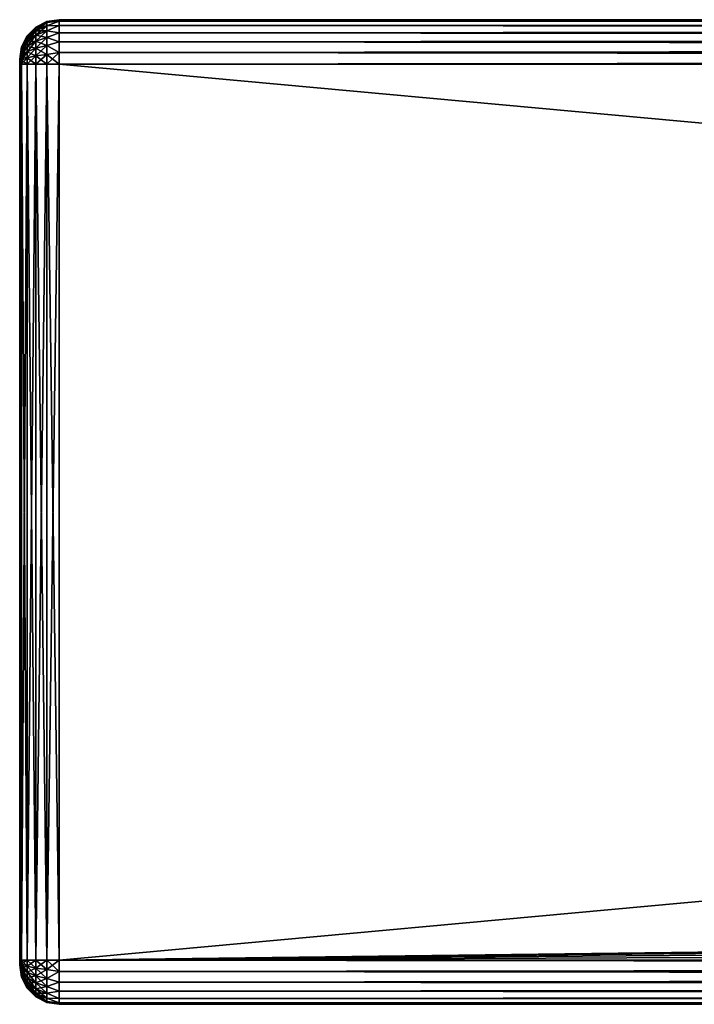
# Model space of a CAD drawing. Extents: x -62 to 446, y -84 to 1766.
# Tile 156 of 221: x -54 to -20, y 1471 to 1521. Entities that reach past the tile are written whole.
import ezdxf

# ---------------------------------------------------------------- set-up
doc = ezdxf.new("R2010")
doc.units = 0
doc.header["$LTSCALE"] = 65.185185
for name, color, linetype in [('1', 7, 'CONTINUOUS'), ('11', 7, 'CONTINUOUS'), ('12', 7, 'CONTINUOUS'), ('13', 7, 'CONTINUOUS'), ('14', 7, 'CONTINUOUS'), ('15', 7, 'CONTINUOUS'), ('16', 7, 'CONTINUOUS'), ('17', 7, 'CONTINUOUS'), ('18', 7, 'CONTINUOUS'), ('27', 7, 'CONTINUOUS'), ('28', 7, 'CONTINUOUS'), ('29', 7, 'CONTINUOUS'), ('30', 7, 'CONTINUOUS'), ('31', 7, 'CONTINUOUS'), ('32', 7, 'CONTINUOUS'), ('33', 7, 'CONTINUOUS'), ('34', 7, 'CONTINUOUS')]:
    doc.layers.add(name, color=color, linetype=linetype)

msp = doc.modelspace()

# ---------------------------------------------------------------- linework, layer by layer
at = {"layer": '1', "color": 7, "linetype": 'CONTINUOUS'}
for points in [[(-54, 1519, 26.75), (-54, 1519, 21.25), (-54, 1518.991, 21.185), (-54, 1519, 26.75)], [(-54, 1519, 26.75), (-54, 1518.991, 21.185), (-54, 1518.991, 26.815), (-54, 1519, 26.75)], [(-54, 1518.991, 21.185), (-54, 1518.967, 21.125), (-54, 1518.991, 26.815), (-54, 1518.991, 21.185)], [(-54, 1518.967, 21.125), (-54, 1518.967, 26.875), (-54, 1518.991, 26.815), (-54, 1518.967, 21.125)], [(-54, 1518.967, 21.125), (-54, 1518.927, 21.073), (-54, 1518.967, 26.875), (-54, 1518.967, 21.125)], [(-54, 1518.927, 21.073), (-54, 1518.927, 26.927), (-54, 1518.967, 26.875), (-54, 1518.927, 21.073)], [(-54, 1518.927, 21.073), (-54, 1518.875, 21.033), (-54, 1518.927, 26.927), (-54, 1518.927, 21.073)], [(-54, 1518.875, 21.033), (-54, 1518.875, 26.967), (-54, 1518.927, 26.927), (-54, 1518.875, 21.033)], [(-54, 1518.875, 21.033), (-54, 1518.815, 21.009), (-54, 1518.875, 26.967), (-54, 1518.875, 21.033)], [(-54, 1518.815, 21.009), (-54, 1518.815, 26.991), (-54, 1518.875, 26.967), (-54, 1518.815, 21.009)], [(-54, 1518.815, 21.009), (-54, 1518.75, 21), (-54, 1518.815, 26.991), (-54, 1518.815, 21.009)], [(-54, 1518.75, 21), (-54, 1518.75, 27), (-54, 1518.815, 26.991), (-54, 1518.75, 21)], [(-54, 1518.75, 21), (-54, 1473.25, 21), (-54, 1518.75, 27), (-54, 1518.75, 21)], [(-54, 1473.25, 21), (-54, 1473.25, 27), (-54, 1518.75, 27), (-54, 1473.25, 21)], [(-54, 1473.25, 21), (-54, 1473.185, 21.009), (-54, 1473.25, 27), (-54, 1473.25, 21)], [(-54, 1473.185, 21.009), (-54, 1473.185, 26.991), (-54, 1473.25, 27), (-54, 1473.185, 21.009)], [(-54, 1473.185, 21.009), (-54, 1473.125, 21.033), (-54, 1473.185, 26.991), (-54, 1473.185, 21.009)], [(-54, 1473.125, 21.033), (-54, 1473.125, 26.967), (-54, 1473.185, 26.991), (-54, 1473.125, 21.033)], [(-54, 1473.125, 21.033), (-54, 1473.073, 21.073), (-54, 1473.125, 26.967), (-54, 1473.125, 21.033)], [(-54, 1473.073, 21.073), (-54, 1473.073, 26.927), (-54, 1473.125, 26.967), (-54, 1473.073, 21.073)], [(-54, 1473.073, 21.073), (-54, 1473.033, 21.125), (-54, 1473.073, 26.927), (-54, 1473.073, 21.073)], [(-54, 1473.033, 21.125), (-54, 1473.033, 26.875), (-54, 1473.073, 26.927), (-54, 1473.033, 21.125)], [(-54, 1473.033, 21.125), (-54, 1473.009, 21.185), (-54, 1473.033, 26.875), (-54, 1473.033, 21.125)], [(-54, 1473.009, 21.185), (-54, 1473.009, 26.815), (-54, 1473.033, 26.875), (-54, 1473.009, 21.185)], [(-54, 1473.009, 21.185), (-54, 1473, 21.25), (-54, 1473.009, 26.815), (-54, 1473.009, 21.185)], [(-54, 1473, 21.25), (-54, 1473, 26.75), (-54, 1473.009, 26.815), (-54, 1473, 21.25)]]:
    msp.add_3dface(points, dxfattribs=at)
at = {"layer": '11', "color": 7, "linetype": 'CONTINUOUS'}
for points in [[(-52, 1521, 26.75), (-52, 1520.923, 27.332), (444, 1521, 26.75), (-52, 1521, 26.75)], [(444, 1521, 26.75), (-52, 1520.923, 27.332), (444, 1520.923, 27.332), (444, 1521, 26.75)], [(-52, 1520.923, 27.332), (-52, 1520.699, 27.875), (444, 1520.923, 27.332), (-52, 1520.923, 27.332)], [(444, 1520.923, 27.332), (-52, 1520.699, 27.875), (444, 1520.699, 27.875), (444, 1520.923, 27.332)], [(-52, 1520.699, 27.875), (-52, 1520.341, 28.341), (444, 1520.699, 27.875), (-52, 1520.699, 27.875)], [(444, 1520.699, 27.875), (-52, 1520.341, 28.341), (444, 1520.341, 28.341), (444, 1520.699, 27.875)], [(-52, 1520.341, 28.341), (-52, 1519.875, 28.699), (444, 1520.341, 28.341), (-52, 1520.341, 28.341)], [(444, 1520.341, 28.341), (-52, 1519.875, 28.699), (444, 1519.875, 28.699), (444, 1520.341, 28.341)], [(-52, 1519.875, 28.699), (-52, 1519.332, 28.923), (444, 1519.875, 28.699), (-52, 1519.875, 28.699)], [(444, 1519.875, 28.699), (-52, 1519.332, 28.923), (444, 1519.332, 28.923), (444, 1519.875, 28.699)], [(-52, 1519.332, 28.923), (-52, 1518.75, 29), (444, 1519.332, 28.923), (-52, 1519.332, 28.923)], [(444, 1519.332, 28.923), (-52, 1518.75, 29), (444, 1518.75, 29), (444, 1519.332, 28.923)]]:
    msp.add_3dface(points, dxfattribs=at)
at = {"layer": '12', "color": 7, "linetype": 'CONTINUOUS'}
for points in [[(444, 1518.75, 29), (-52, 1518.75, 29), (444, 1473.25, 29), (444, 1518.75, 29)], [(-52, 1518.75, 29), (-52, 1473.25, 29), (444, 1473.25, 29), (-52, 1518.75, 29)]]:
    msp.add_3dface(points, dxfattribs=at)
at = {"layer": '13', "color": 7, "linetype": 'CONTINUOUS'}
for points in [[(444, 1473.25, 29), (-52, 1473.25, 29), (-52, 1472.668, 28.923), (444, 1473.25, 29)], [(444, 1473.25, 29), (-52, 1472.668, 28.923), (444, 1472.668, 28.923), (444, 1473.25, 29)], [(-52, 1472.668, 28.923), (-52, 1472.125, 28.699), (444, 1472.668, 28.923), (-52, 1472.668, 28.923)], [(444, 1472.668, 28.923), (-52, 1472.125, 28.699), (444, 1472.125, 28.699), (444, 1472.668, 28.923)], [(-52, 1472.125, 28.699), (-52, 1471.659, 28.341), (444, 1472.125, 28.699), (-52, 1472.125, 28.699)], [(444, 1472.125, 28.699), (-52, 1471.659, 28.341), (444, 1471.659, 28.341), (444, 1472.125, 28.699)], [(-52, 1471.659, 28.341), (-52, 1471.301, 27.875), (444, 1471.659, 28.341), (-52, 1471.659, 28.341)], [(444, 1471.659, 28.341), (-52, 1471.301, 27.875), (444, 1471.301, 27.875), (444, 1471.659, 28.341)], [(-52, 1471.301, 27.875), (-52, 1471.077, 27.332), (444, 1471.301, 27.875), (-52, 1471.301, 27.875)], [(444, 1471.301, 27.875), (-52, 1471.077, 27.332), (444, 1471.077, 27.332), (444, 1471.301, 27.875)], [(-52, 1471.077, 27.332), (-52, 1471, 26.75), (444, 1471.077, 27.332), (-52, 1471.077, 27.332)], [(444, 1471.077, 27.332), (-52, 1471, 26.75), (444, 1471, 26.75), (444, 1471.077, 27.332)]]:
    msp.add_3dface(points, dxfattribs=at)
at = {"layer": '14', "color": 7, "linetype": 'CONTINUOUS'}
for points in [[(444, 1471, 26.75), (-52, 1471, 26.75), (444, 1471, 21.25), (444, 1471, 26.75)], [(-52, 1471, 26.75), (-52, 1471, 21.25), (444, 1471, 21.25), (-52, 1471, 26.75)]]:
    msp.add_3dface(points, dxfattribs=at)
at = {"layer": '15', "color": 7, "linetype": 'CONTINUOUS'}
for points in [[(-52, 1473.25, 19), (346.334, 1473.25, 19), (444, 1472.668, 19.077), (-52, 1473.25, 19)], [(-52, 1472.668, 19.077), (-52, 1473.25, 19), (444, 1472.668, 19.077), (-52, 1472.668, 19.077)], [(-52, 1472.125, 19.301), (-52, 1472.668, 19.077), (444, 1472.125, 19.301), (-52, 1472.125, 19.301)], [(444, 1472.125, 19.301), (-52, 1472.668, 19.077), (444, 1472.668, 19.077), (444, 1472.125, 19.301)], [(-52, 1471.659, 19.659), (-52, 1472.125, 19.301), (444, 1471.659, 19.659), (-52, 1471.659, 19.659)], [(444, 1471.659, 19.659), (-52, 1472.125, 19.301), (444, 1472.125, 19.301), (444, 1471.659, 19.659)], [(-52, 1471.301, 20.125), (-52, 1471.659, 19.659), (444, 1471.301, 20.125), (-52, 1471.301, 20.125)], [(444, 1471.301, 20.125), (-52, 1471.659, 19.659), (444, 1471.659, 19.659), (444, 1471.301, 20.125)], [(-52, 1471.077, 20.668), (-52, 1471.301, 20.125), (444, 1471.077, 20.668), (-52, 1471.077, 20.668)], [(444, 1471.077, 20.668), (-52, 1471.301, 20.125), (444, 1471.301, 20.125), (444, 1471.077, 20.668)], [(444, 1471, 21.25), (-52, 1471, 21.25), (-52, 1471.077, 20.668), (444, 1471, 21.25)], [(444, 1471, 21.25), (-52, 1471.077, 20.668), (444, 1471.077, 20.668), (444, 1471, 21.25)]]:
    msp.add_3dface(points, dxfattribs=at)
at = {"layer": '16', "color": 7, "linetype": 'CONTINUOUS'}
for points in [[(352.148, 1478.304, 19), (-52, 1473.25, 19), (444, 1518.75, 19), (352.148, 1478.304, 19)], [(444, 1518.75, 19), (-52, 1473.25, 19), (-52, 1518.75, 19), (444, 1518.75, 19)], [(350.376, 1477.454, 19), (-52, 1473.25, 19), (352.148, 1478.304, 19), (350.376, 1477.454, 19)], [(348.784, 1476.302, 19), (-52, 1473.25, 19), (350.376, 1477.454, 19), (348.784, 1476.302, 19)], [(347.422, 1474.886, 19), (-52, 1473.25, 19), (348.784, 1476.302, 19), (347.422, 1474.886, 19)], [(346.334, 1473.25, 19), (-52, 1473.25, 19), (347.422, 1474.886, 19), (346.334, 1473.25, 19)]]:
    msp.add_3dface(points, dxfattribs=at)
at = {"layer": '17', "color": 7, "linetype": 'CONTINUOUS'}
for points in [[(-52, 1520.923, 20.668), (-52, 1521, 21.25), (444, 1520.923, 20.668), (-52, 1520.923, 20.668)], [(444, 1520.923, 20.668), (-52, 1521, 21.25), (444, 1521, 21.25), (444, 1520.923, 20.668)], [(-52, 1520.699, 20.125), (-52, 1520.923, 20.668), (444, 1520.699, 20.125), (-52, 1520.699, 20.125)], [(444, 1520.699, 20.125), (-52, 1520.923, 20.668), (444, 1520.923, 20.668), (444, 1520.699, 20.125)], [(-52, 1520.341, 19.659), (-52, 1520.699, 20.125), (444, 1520.341, 19.659), (-52, 1520.341, 19.659)], [(444, 1520.341, 19.659), (-52, 1520.699, 20.125), (444, 1520.699, 20.125), (444, 1520.341, 19.659)], [(-52, 1519.875, 19.301), (-52, 1520.341, 19.659), (444, 1519.875, 19.301), (-52, 1519.875, 19.301)], [(444, 1519.875, 19.301), (-52, 1520.341, 19.659), (444, 1520.341, 19.659), (444, 1519.875, 19.301)], [(-52, 1519.332, 19.077), (-52, 1519.875, 19.301), (444, 1519.332, 19.077), (-52, 1519.332, 19.077)], [(444, 1519.332, 19.077), (-52, 1519.875, 19.301), (444, 1519.875, 19.301), (444, 1519.332, 19.077)], [(444, 1518.75, 19), (-52, 1518.75, 19), (-52, 1519.332, 19.077), (444, 1518.75, 19)], [(444, 1518.75, 19), (-52, 1519.332, 19.077), (444, 1519.332, 19.077), (444, 1518.75, 19)]]:
    msp.add_3dface(points, dxfattribs=at)
at = {"layer": '18', "color": 7, "linetype": 'CONTINUOUS'}
for points in [[(-52, 1521, 26.75), (444, 1521, 26.75), (-52, 1521, 21.25), (-52, 1521, 26.75)], [(-52, 1521, 21.25), (444, 1521, 26.75), (444, 1521, 21.25), (-52, 1521, 21.25)]]:
    msp.add_3dface(points, dxfattribs=at)
at = {"layer": '27', "color": 7, "linetype": 'CONTINUOUS'}
for points in [[(-52, 1520.923, 27.332), (-52, 1521, 26.75), (-52.616, 1520.849, 27.229), (-52, 1520.923, 27.332)], [(-52, 1521, 26.75), (-52.616, 1520.903, 26.75), (-52.616, 1520.849, 27.229), (-52, 1521, 26.75)], [(-53.175, 1520.619, 26.75), (-53.618, 1520.176, 26.75), (-53.618, 1520.14, 27.067), (-53.175, 1520.619, 26.75)], [(-53.175, 1520.619, 26.75), (-53.618, 1520.14, 27.067), (-53.175, 1520.572, 27.166), (-53.175, 1520.619, 26.75)], [(-53.618, 1520.14, 27.067), (-53.618, 1520.035, 27.369), (-53.175, 1520.572, 27.166), (-53.618, 1520.14, 27.067)], [(-53.175, 1520.572, 27.166), (-53.618, 1520.035, 27.369), (-53.175, 1520.434, 27.561), (-53.175, 1520.572, 27.166)], [(-52.616, 1520.903, 26.75), (-53.175, 1520.619, 26.75), (-53.175, 1520.572, 27.166), (-52.616, 1520.903, 26.75)], [(-52.616, 1520.903, 26.75), (-53.175, 1520.572, 27.166), (-52.616, 1520.849, 27.229), (-52.616, 1520.903, 26.75)], [(-53.175, 1520.572, 27.166), (-53.175, 1520.434, 27.561), (-52.616, 1520.849, 27.229), (-53.175, 1520.572, 27.166)], [(-52.616, 1520.849, 27.229), (-53.175, 1520.434, 27.561), (-52.616, 1520.69, 27.684), (-52.616, 1520.849, 27.229)], [(-53.175, 1520.434, 27.561), (-53.175, 1520.211, 27.915), (-52.616, 1520.69, 27.684), (-53.175, 1520.434, 27.561)], [(-52.616, 1520.69, 27.684), (-53.175, 1520.211, 27.915), (-52.616, 1520.433, 28.092), (-52.616, 1520.69, 27.684)], [(-52, 1520.699, 27.875), (-52, 1520.923, 27.332), (-52.616, 1520.69, 27.684), (-52, 1520.699, 27.875)], [(-52, 1520.923, 27.332), (-52.616, 1520.849, 27.229), (-52.616, 1520.69, 27.684), (-52, 1520.923, 27.332)], [(-52, 1520.341, 28.341), (-52, 1520.699, 27.875), (-52.616, 1520.433, 28.092), (-52, 1520.341, 28.341)], [(-52, 1520.699, 27.875), (-52.616, 1520.69, 27.684), (-52.616, 1520.433, 28.092), (-52, 1520.699, 27.875)], [(-53.618, 1520.176, 26.75), (-53.902, 1519.618, 26.75), (-53.902, 1519.596, 26.943), (-53.618, 1520.176, 26.75)], [(-53.618, 1520.176, 26.75), (-53.902, 1519.596, 26.943), (-53.618, 1520.14, 27.067), (-53.618, 1520.176, 26.75)], [(-53.902, 1519.596, 26.943), (-53.902, 1519.532, 27.127), (-53.618, 1520.14, 27.067), (-53.902, 1519.596, 26.943)], [(-53.618, 1520.14, 27.067), (-53.902, 1519.532, 27.127), (-53.618, 1520.035, 27.369), (-53.618, 1520.14, 27.067)], [(-53.902, 1519.532, 27.127), (-53.902, 1519.429, 27.291), (-53.618, 1520.035, 27.369), (-53.902, 1519.532, 27.127)], [(-53.618, 1520.035, 27.369), (-53.902, 1519.429, 27.291), (-53.618, 1519.865, 27.639), (-53.618, 1520.035, 27.369)], [(-53.618, 1520.035, 27.369), (-53.618, 1519.865, 27.639), (-53.175, 1520.434, 27.561), (-53.618, 1520.035, 27.369)], [(-53.175, 1520.434, 27.561), (-53.618, 1519.865, 27.639), (-53.175, 1520.211, 27.915), (-53.175, 1520.434, 27.561)], [(-53.618, 1519.865, 27.639), (-53.618, 1519.639, 27.865), (-53.175, 1520.211, 27.915), (-53.618, 1519.865, 27.639)], [(-53.175, 1520.211, 27.915), (-53.618, 1519.639, 27.865), (-53.175, 1519.915, 28.211), (-53.175, 1520.211, 27.915)], [(-53.175, 1520.211, 27.915), (-53.175, 1519.915, 28.211), (-52.616, 1520.433, 28.092), (-53.175, 1520.211, 27.915)], [(-52.616, 1520.433, 28.092), (-53.175, 1519.915, 28.211), (-52.616, 1520.092, 28.433), (-52.616, 1520.433, 28.092)], [(-53.175, 1519.915, 28.211), (-53.175, 1519.561, 28.434), (-52.616, 1520.092, 28.433), (-53.175, 1519.915, 28.211)], [(-52.616, 1520.092, 28.433), (-53.175, 1519.561, 28.434), (-52.616, 1519.684, 28.69), (-52.616, 1520.092, 28.433)], [(-52, 1520.341, 28.341), (-52.616, 1520.433, 28.092), (-52.616, 1520.092, 28.433), (-52, 1520.341, 28.341)], [(-52, 1519.875, 28.699), (-52, 1520.341, 28.341), (-52.616, 1520.092, 28.433), (-52, 1519.875, 28.699)], [(-52, 1519.875, 28.699), (-52.616, 1520.092, 28.433), (-52.616, 1519.684, 28.69), (-52, 1519.875, 28.699)], [(-53.902, 1519.618, 26.75), (-54, 1519, 26.75), (-54, 1518.991, 26.815), (-53.902, 1519.618, 26.75)], [(-53.902, 1519.618, 26.75), (-54, 1518.991, 26.815), (-53.902, 1519.596, 26.943), (-53.902, 1519.618, 26.75)], [(-53.902, 1519.596, 26.943), (-54, 1518.991, 26.815), (-53.902, 1519.532, 27.127), (-53.902, 1519.596, 26.943)], [(-54, 1518.991, 26.815), (-54, 1518.967, 26.875), (-53.902, 1519.532, 27.127), (-54, 1518.991, 26.815)], [(-53.902, 1519.532, 27.127), (-54, 1518.967, 26.875), (-53.902, 1519.429, 27.291), (-53.902, 1519.532, 27.127)], [(-53.902, 1519.429, 27.291), (-53.902, 1519.291, 27.429), (-53.618, 1519.865, 27.639), (-53.902, 1519.429, 27.291)], [(-53.618, 1519.865, 27.639), (-53.902, 1519.291, 27.429), (-53.618, 1519.639, 27.865), (-53.618, 1519.865, 27.639)], [(-53.902, 1519.291, 27.429), (-53.902, 1519.127, 27.532), (-53.618, 1519.639, 27.865), (-53.902, 1519.291, 27.429)], [(-53.618, 1519.639, 27.865), (-53.902, 1519.127, 27.532), (-53.618, 1519.369, 28.035), (-53.618, 1519.639, 27.865)], [(-53.618, 1519.639, 27.865), (-53.618, 1519.369, 28.035), (-53.175, 1519.915, 28.211), (-53.618, 1519.639, 27.865)], [(-53.175, 1519.915, 28.211), (-53.618, 1519.369, 28.035), (-53.175, 1519.561, 28.434), (-53.175, 1519.915, 28.211)], [(-53.618, 1519.369, 28.035), (-53.618, 1519.067, 28.14), (-53.175, 1519.561, 28.434), (-53.618, 1519.369, 28.035)], [(-53.175, 1519.561, 28.434), (-53.618, 1519.067, 28.14), (-53.175, 1519.166, 28.572), (-53.175, 1519.561, 28.434)], [(-53.175, 1519.561, 28.434), (-53.175, 1519.166, 28.572), (-52.616, 1519.684, 28.69), (-53.175, 1519.561, 28.434)], [(-52.616, 1519.684, 28.69), (-53.175, 1519.166, 28.572), (-52.616, 1519.229, 28.849), (-52.616, 1519.684, 28.69)], [(-52, 1519.332, 28.923), (-52, 1519.875, 28.699), (-52.616, 1519.684, 28.69), (-52, 1519.332, 28.923)], [(-52, 1519.332, 28.923), (-52.616, 1519.684, 28.69), (-52.616, 1519.229, 28.849), (-52, 1519.332, 28.923)], [(-54, 1518.967, 26.875), (-54, 1518.927, 26.927), (-53.902, 1519.429, 27.291), (-54, 1518.967, 26.875)], [(-53.902, 1519.429, 27.291), (-54, 1518.927, 26.927), (-53.902, 1519.291, 27.429), (-53.902, 1519.429, 27.291)], [(-54, 1518.927, 26.927), (-54, 1518.875, 26.967), (-53.902, 1519.291, 27.429), (-54, 1518.927, 26.927)], [(-53.902, 1519.291, 27.429), (-54, 1518.875, 26.967), (-53.902, 1519.127, 27.532), (-53.902, 1519.291, 27.429)], [(-54, 1518.875, 26.967), (-54, 1518.815, 26.991), (-53.902, 1519.127, 27.532), (-54, 1518.875, 26.967)], [(-53.902, 1519.127, 27.532), (-54, 1518.815, 26.991), (-53.902, 1518.943, 27.596), (-53.902, 1519.127, 27.532)], [(-53.902, 1519.127, 27.532), (-53.902, 1518.943, 27.596), (-53.618, 1519.369, 28.035), (-53.902, 1519.127, 27.532)], [(-53.618, 1519.369, 28.035), (-53.902, 1518.943, 27.596), (-53.618, 1519.067, 28.14), (-53.618, 1519.369, 28.035)], [(-53.902, 1518.75, 27.618), (-53.618, 1518.75, 28.176), (-53.618, 1519.067, 28.14), (-53.902, 1518.75, 27.618)], [(-53.902, 1518.943, 27.596), (-53.902, 1518.75, 27.618), (-53.618, 1519.067, 28.14), (-53.902, 1518.943, 27.596)], [(-53.618, 1518.75, 28.176), (-53.175, 1518.75, 28.619), (-53.175, 1519.166, 28.572), (-53.618, 1518.75, 28.176)], [(-53.618, 1519.067, 28.14), (-53.618, 1518.75, 28.176), (-53.175, 1519.166, 28.572), (-53.618, 1519.067, 28.14)], [(-53.175, 1518.75, 28.619), (-52.616, 1518.75, 28.903), (-52.616, 1519.229, 28.849), (-53.175, 1518.75, 28.619)], [(-53.175, 1519.166, 28.572), (-53.175, 1518.75, 28.619), (-52.616, 1519.229, 28.849), (-53.175, 1519.166, 28.572)], [(-52, 1518.75, 29), (-52, 1519.332, 28.923), (-52.616, 1518.75, 28.903), (-52, 1518.75, 29)], [(-52.616, 1518.75, 28.903), (-52, 1519.332, 28.923), (-52.616, 1519.229, 28.849), (-52.616, 1518.75, 28.903)], [(-54, 1518.75, 27), (-53.902, 1518.75, 27.618), (-53.902, 1518.943, 27.596), (-54, 1518.75, 27)], [(-54, 1518.815, 26.991), (-54, 1518.75, 27), (-53.902, 1518.943, 27.596), (-54, 1518.815, 26.991)]]:
    msp.add_3dface(points, dxfattribs=at)
at = {"layer": '28', "color": 7, "linetype": 'CONTINUOUS'}
for points in [[(-54, 1473.25, 27), (-53.902, 1473.25, 27.618), (-54, 1518.75, 27), (-54, 1473.25, 27)], [(-54, 1518.75, 27), (-53.902, 1473.25, 27.618), (-53.902, 1518.75, 27.618), (-54, 1518.75, 27)], [(-53.902, 1473.25, 27.618), (-53.618, 1473.25, 28.176), (-53.902, 1518.75, 27.618), (-53.902, 1473.25, 27.618)], [(-53.902, 1518.75, 27.618), (-53.618, 1473.25, 28.176), (-53.618, 1518.75, 28.176), (-53.902, 1518.75, 27.618)], [(-53.618, 1473.25, 28.176), (-53.175, 1473.25, 28.619), (-53.618, 1518.75, 28.176), (-53.618, 1473.25, 28.176)], [(-53.618, 1518.75, 28.176), (-53.175, 1473.25, 28.619), (-53.175, 1518.75, 28.619), (-53.618, 1518.75, 28.176)], [(-53.175, 1473.25, 28.619), (-52.616, 1473.25, 28.903), (-53.175, 1518.75, 28.619), (-53.175, 1473.25, 28.619)], [(-53.175, 1518.75, 28.619), (-52.616, 1473.25, 28.903), (-52.616, 1518.75, 28.903), (-53.175, 1518.75, 28.619)], [(-52, 1473.25, 29), (-52, 1518.75, 29), (-52.616, 1518.75, 28.903), (-52, 1473.25, 29)], [(-52.616, 1473.25, 28.903), (-52, 1473.25, 29), (-52.616, 1518.75, 28.903), (-52.616, 1473.25, 28.903)]]:
    msp.add_3dface(points, dxfattribs=at)
at = {"layer": '29', "color": 7, "linetype": 'CONTINUOUS'}
for points in [[(-54, 1473.25, 27), (-54, 1473.185, 26.991), (-53.902, 1473.25, 27.618), (-54, 1473.25, 27)], [(-53.902, 1473.25, 27.618), (-54, 1473.185, 26.991), (-53.902, 1473.057, 27.596), (-53.902, 1473.25, 27.618)], [(-54, 1473.185, 26.991), (-54, 1473.125, 26.967), (-53.902, 1472.873, 27.532), (-54, 1473.185, 26.991)], [(-53.902, 1473.057, 27.596), (-54, 1473.185, 26.991), (-53.902, 1472.873, 27.532), (-53.902, 1473.057, 27.596)], [(-54, 1473.125, 26.967), (-54, 1473.073, 26.927), (-53.902, 1472.709, 27.429), (-54, 1473.125, 26.967)], [(-53.902, 1472.873, 27.532), (-54, 1473.125, 26.967), (-53.902, 1472.709, 27.429), (-53.902, 1472.873, 27.532)], [(-54, 1473.073, 26.927), (-54, 1473.033, 26.875), (-53.902, 1472.571, 27.291), (-54, 1473.073, 26.927)], [(-53.902, 1472.709, 27.429), (-54, 1473.073, 26.927), (-53.902, 1472.571, 27.291), (-53.902, 1472.709, 27.429)], [(-54, 1473.033, 26.875), (-54, 1473.009, 26.815), (-53.902, 1472.468, 27.127), (-54, 1473.033, 26.875)], [(-53.902, 1472.571, 27.291), (-54, 1473.033, 26.875), (-53.902, 1472.468, 27.127), (-53.902, 1472.571, 27.291)], [(-54, 1473.009, 26.815), (-54, 1473, 26.75), (-53.902, 1472.404, 26.943), (-54, 1473.009, 26.815)], [(-53.902, 1472.468, 27.127), (-54, 1473.009, 26.815), (-53.902, 1472.404, 26.943), (-53.902, 1472.468, 27.127)], [(-54, 1473, 26.75), (-53.902, 1472.382, 26.75), (-53.902, 1472.404, 26.943), (-54, 1473, 26.75)], [(-53.902, 1473.25, 27.618), (-53.902, 1473.057, 27.596), (-53.618, 1473.25, 28.176), (-53.902, 1473.25, 27.618)], [(-53.618, 1473.25, 28.176), (-53.902, 1473.057, 27.596), (-53.618, 1472.933, 28.14), (-53.618, 1473.25, 28.176)], [(-53.902, 1473.057, 27.596), (-53.902, 1472.873, 27.532), (-53.618, 1472.933, 28.14), (-53.902, 1473.057, 27.596)], [(-53.618, 1473.25, 28.176), (-53.618, 1472.933, 28.14), (-53.175, 1473.25, 28.619), (-53.618, 1473.25, 28.176)], [(-53.175, 1473.25, 28.619), (-53.618, 1472.933, 28.14), (-53.175, 1472.834, 28.572), (-53.175, 1473.25, 28.619)], [(-53.175, 1473.25, 28.619), (-53.175, 1472.834, 28.572), (-52.616, 1473.25, 28.903), (-53.175, 1473.25, 28.619)], [(-52.616, 1473.25, 28.903), (-53.175, 1472.834, 28.572), (-52.616, 1472.771, 28.849), (-52.616, 1473.25, 28.903)], [(-52, 1472.668, 28.923), (-52, 1473.25, 29), (-52.616, 1472.771, 28.849), (-52, 1472.668, 28.923)], [(-52, 1473.25, 29), (-52.616, 1473.25, 28.903), (-52.616, 1472.771, 28.849), (-52, 1473.25, 29)], [(-53.618, 1472.933, 28.14), (-53.902, 1472.873, 27.532), (-53.618, 1472.631, 28.035), (-53.618, 1472.933, 28.14)], [(-53.902, 1472.873, 27.532), (-53.902, 1472.709, 27.429), (-53.618, 1472.631, 28.035), (-53.902, 1472.873, 27.532)], [(-53.902, 1472.709, 27.429), (-53.902, 1472.571, 27.291), (-53.618, 1472.361, 27.865), (-53.902, 1472.709, 27.429)], [(-53.618, 1472.631, 28.035), (-53.902, 1472.709, 27.429), (-53.618, 1472.361, 27.865), (-53.618, 1472.631, 28.035)], [(-53.902, 1472.571, 27.291), (-53.902, 1472.468, 27.127), (-53.618, 1472.135, 27.639), (-53.902, 1472.571, 27.291)], [(-53.618, 1472.361, 27.865), (-53.902, 1472.571, 27.291), (-53.618, 1472.135, 27.639), (-53.618, 1472.361, 27.865)], [(-53.618, 1472.933, 28.14), (-53.618, 1472.631, 28.035), (-53.175, 1472.834, 28.572), (-53.618, 1472.933, 28.14)], [(-53.175, 1472.834, 28.572), (-53.618, 1472.631, 28.035), (-53.175, 1472.439, 28.434), (-53.175, 1472.834, 28.572)], [(-53.618, 1472.631, 28.035), (-53.618, 1472.361, 27.865), (-53.175, 1472.439, 28.434), (-53.618, 1472.631, 28.035)], [(-53.175, 1472.834, 28.572), (-53.175, 1472.439, 28.434), (-52.616, 1472.771, 28.849), (-53.175, 1472.834, 28.572)], [(-52.616, 1472.771, 28.849), (-53.175, 1472.439, 28.434), (-52.616, 1472.316, 28.69), (-52.616, 1472.771, 28.849)], [(-52, 1472.668, 28.923), (-52.616, 1472.771, 28.849), (-52.616, 1472.316, 28.69), (-52, 1472.668, 28.923)], [(-52, 1472.125, 28.699), (-52, 1472.668, 28.923), (-52.616, 1472.316, 28.69), (-52, 1472.125, 28.699)], [(-53.902, 1472.468, 27.127), (-53.902, 1472.404, 26.943), (-53.618, 1471.965, 27.369), (-53.902, 1472.468, 27.127)], [(-53.618, 1472.135, 27.639), (-53.902, 1472.468, 27.127), (-53.618, 1471.965, 27.369), (-53.618, 1472.135, 27.639)], [(-53.902, 1472.404, 26.943), (-53.902, 1472.382, 26.75), (-53.618, 1471.86, 27.067), (-53.902, 1472.404, 26.943)], [(-53.618, 1471.965, 27.369), (-53.902, 1472.404, 26.943), (-53.618, 1471.86, 27.067), (-53.618, 1471.965, 27.369)], [(-53.902, 1472.382, 26.75), (-53.618, 1471.824, 26.75), (-53.618, 1471.86, 27.067), (-53.902, 1472.382, 26.75)], [(-53.175, 1472.439, 28.434), (-53.618, 1472.361, 27.865), (-53.175, 1472.085, 28.211), (-53.175, 1472.439, 28.434)], [(-53.618, 1472.361, 27.865), (-53.618, 1472.135, 27.639), (-53.175, 1472.085, 28.211), (-53.618, 1472.361, 27.865)], [(-53.618, 1472.135, 27.639), (-53.618, 1471.965, 27.369), (-53.175, 1471.789, 27.915), (-53.618, 1472.135, 27.639)], [(-53.175, 1472.085, 28.211), (-53.618, 1472.135, 27.639), (-53.175, 1471.789, 27.915), (-53.175, 1472.085, 28.211)], [(-53.175, 1472.439, 28.434), (-53.175, 1472.085, 28.211), (-52.616, 1472.316, 28.69), (-53.175, 1472.439, 28.434)], [(-52.616, 1472.316, 28.69), (-53.175, 1472.085, 28.211), (-52.616, 1471.908, 28.433), (-52.616, 1472.316, 28.69)], [(-53.175, 1472.085, 28.211), (-53.175, 1471.789, 27.915), (-52.616, 1471.908, 28.433), (-53.175, 1472.085, 28.211)], [(-52, 1472.125, 28.699), (-52.616, 1472.316, 28.69), (-52.616, 1471.908, 28.433), (-52, 1472.125, 28.699)], [(-52, 1471.659, 28.341), (-52, 1472.125, 28.699), (-52.616, 1471.908, 28.433), (-52, 1471.659, 28.341)], [(-53.618, 1471.965, 27.369), (-53.618, 1471.86, 27.067), (-53.175, 1471.566, 27.561), (-53.618, 1471.965, 27.369)], [(-53.175, 1471.789, 27.915), (-53.618, 1471.965, 27.369), (-53.175, 1471.566, 27.561), (-53.175, 1471.789, 27.915)], [(-53.618, 1471.86, 27.067), (-53.618, 1471.824, 26.75), (-53.175, 1471.428, 27.166), (-53.618, 1471.86, 27.067)], [(-53.175, 1471.566, 27.561), (-53.618, 1471.86, 27.067), (-53.175, 1471.428, 27.166), (-53.175, 1471.566, 27.561)], [(-53.618, 1471.824, 26.75), (-53.175, 1471.381, 26.75), (-53.175, 1471.428, 27.166), (-53.618, 1471.824, 26.75)], [(-52.616, 1471.908, 28.433), (-53.175, 1471.789, 27.915), (-52.616, 1471.567, 28.092), (-52.616, 1471.908, 28.433)], [(-53.175, 1471.789, 27.915), (-53.175, 1471.566, 27.561), (-52.616, 1471.567, 28.092), (-53.175, 1471.789, 27.915)], [(-52.616, 1471.567, 28.092), (-53.175, 1471.566, 27.561), (-52.616, 1471.31, 27.684), (-52.616, 1471.567, 28.092)], [(-53.175, 1471.566, 27.561), (-53.175, 1471.428, 27.166), (-52.616, 1471.31, 27.684), (-53.175, 1471.566, 27.561)], [(-52, 1471.659, 28.341), (-52.616, 1471.908, 28.433), (-52.616, 1471.567, 28.092), (-52, 1471.659, 28.341)], [(-52, 1471.301, 27.875), (-52, 1471.659, 28.341), (-52.616, 1471.567, 28.092), (-52, 1471.301, 27.875)], [(-52, 1471.301, 27.875), (-52.616, 1471.567, 28.092), (-52.616, 1471.31, 27.684), (-52, 1471.301, 27.875)], [(-53.175, 1471.428, 27.166), (-53.175, 1471.381, 26.75), (-52.616, 1471.151, 27.229), (-53.175, 1471.428, 27.166)], [(-52.616, 1471.31, 27.684), (-53.175, 1471.428, 27.166), (-52.616, 1471.151, 27.229), (-52.616, 1471.31, 27.684)], [(-53.175, 1471.381, 26.75), (-52.616, 1471.097, 26.75), (-52.616, 1471.151, 27.229), (-53.175, 1471.381, 26.75)], [(-52, 1471.077, 27.332), (-52, 1471.301, 27.875), (-52.616, 1471.31, 27.684), (-52, 1471.077, 27.332)], [(-52, 1471.077, 27.332), (-52.616, 1471.31, 27.684), (-52.616, 1471.151, 27.229), (-52, 1471.077, 27.332)], [(-52.616, 1471.097, 26.75), (-52, 1471.077, 27.332), (-52.616, 1471.151, 27.229), (-52.616, 1471.097, 26.75)], [(-52, 1471, 26.75), (-52, 1471.077, 27.332), (-52.616, 1471.097, 26.75), (-52, 1471, 26.75)]]:
    msp.add_3dface(points, dxfattribs=at)
at = {"layer": '30', "color": 7, "linetype": 'CONTINUOUS'}
for points in [[(-54, 1473, 21.25), (-53.902, 1472.382, 21.25), (-54, 1473, 26.75), (-54, 1473, 21.25)], [(-54, 1473, 26.75), (-53.902, 1472.382, 21.25), (-53.902, 1472.382, 26.75), (-54, 1473, 26.75)], [(-53.902, 1472.382, 21.25), (-53.618, 1471.824, 21.25), (-53.902, 1472.382, 26.75), (-53.902, 1472.382, 21.25)], [(-53.902, 1472.382, 26.75), (-53.618, 1471.824, 21.25), (-53.618, 1471.824, 26.75), (-53.902, 1472.382, 26.75)], [(-53.618, 1471.824, 21.25), (-53.175, 1471.381, 21.25), (-53.618, 1471.824, 26.75), (-53.618, 1471.824, 21.25)], [(-53.618, 1471.824, 26.75), (-53.175, 1471.381, 21.25), (-53.175, 1471.381, 26.75), (-53.618, 1471.824, 26.75)], [(-53.175, 1471.381, 21.25), (-52.616, 1471.097, 21.25), (-53.175, 1471.381, 26.75), (-53.175, 1471.381, 21.25)], [(-53.175, 1471.381, 26.75), (-52.616, 1471.097, 21.25), (-52.616, 1471.097, 26.75), (-53.175, 1471.381, 26.75)], [(-52, 1471, 21.25), (-52, 1471, 26.75), (-52.616, 1471.097, 26.75), (-52, 1471, 21.25)], [(-52.616, 1471.097, 21.25), (-52, 1471, 21.25), (-52.616, 1471.097, 26.75), (-52.616, 1471.097, 21.25)]]:
    msp.add_3dface(points, dxfattribs=at)
at = {"layer": '31', "color": 7, "linetype": 'CONTINUOUS'}
for points in [[(-54, 1473.25, 21), (-53.902, 1473.25, 20.382), (-53.902, 1473.057, 20.404), (-54, 1473.25, 21)], [(-54, 1473.185, 21.009), (-54, 1473.25, 21), (-53.902, 1473.057, 20.404), (-54, 1473.185, 21.009)], [(-54, 1473.125, 21.033), (-54, 1473.185, 21.009), (-53.902, 1472.873, 20.468), (-54, 1473.125, 21.033)], [(-53.902, 1472.873, 20.468), (-54, 1473.185, 21.009), (-53.902, 1473.057, 20.404), (-53.902, 1472.873, 20.468)], [(-54, 1473.073, 21.073), (-54, 1473.125, 21.033), (-53.902, 1472.709, 20.571), (-54, 1473.073, 21.073)], [(-53.902, 1472.709, 20.571), (-54, 1473.125, 21.033), (-53.902, 1472.873, 20.468), (-53.902, 1472.709, 20.571)], [(-54, 1473.033, 21.125), (-54, 1473.073, 21.073), (-53.902, 1472.571, 20.709), (-54, 1473.033, 21.125)], [(-53.902, 1472.571, 20.709), (-54, 1473.073, 21.073), (-53.902, 1472.709, 20.571), (-53.902, 1472.571, 20.709)], [(-54, 1473.009, 21.185), (-54, 1473.033, 21.125), (-53.902, 1472.468, 20.873), (-54, 1473.009, 21.185)], [(-53.902, 1472.468, 20.873), (-54, 1473.033, 21.125), (-53.902, 1472.571, 20.709), (-53.902, 1472.468, 20.873)], [(-54, 1473, 21.25), (-54, 1473.009, 21.185), (-53.902, 1472.382, 21.25), (-54, 1473, 21.25)], [(-53.902, 1472.382, 21.25), (-54, 1473.009, 21.185), (-53.902, 1472.404, 21.057), (-53.902, 1472.382, 21.25)], [(-53.902, 1472.404, 21.057), (-54, 1473.009, 21.185), (-53.902, 1472.468, 20.873), (-53.902, 1472.404, 21.057)], [(-53.902, 1473.25, 20.382), (-53.618, 1473.25, 19.824), (-53.618, 1472.933, 19.86), (-53.902, 1473.25, 20.382)], [(-53.902, 1473.057, 20.404), (-53.902, 1473.25, 20.382), (-53.618, 1472.933, 19.86), (-53.902, 1473.057, 20.404)], [(-53.902, 1472.873, 20.468), (-53.902, 1473.057, 20.404), (-53.618, 1472.631, 19.965), (-53.902, 1472.873, 20.468)], [(-53.618, 1472.631, 19.965), (-53.902, 1473.057, 20.404), (-53.618, 1472.933, 19.86), (-53.618, 1472.631, 19.965)], [(-53.618, 1473.25, 19.824), (-53.175, 1473.25, 19.381), (-53.175, 1472.834, 19.428), (-53.618, 1473.25, 19.824)], [(-53.618, 1472.933, 19.86), (-53.618, 1473.25, 19.824), (-53.175, 1472.834, 19.428), (-53.618, 1472.933, 19.86)], [(-53.175, 1473.25, 19.381), (-52.616, 1473.25, 19.097), (-52.616, 1472.771, 19.151), (-53.175, 1473.25, 19.381)], [(-53.175, 1472.834, 19.428), (-53.175, 1473.25, 19.381), (-52.616, 1472.771, 19.151), (-53.175, 1472.834, 19.428)], [(-52, 1473.25, 19), (-52, 1472.668, 19.077), (-52.616, 1473.25, 19.097), (-52, 1473.25, 19)], [(-52.616, 1473.25, 19.097), (-52, 1472.668, 19.077), (-52.616, 1472.771, 19.151), (-52.616, 1473.25, 19.097)], [(-53.902, 1472.709, 20.571), (-53.902, 1472.873, 20.468), (-53.618, 1472.361, 20.135), (-53.902, 1472.709, 20.571)], [(-53.618, 1472.361, 20.135), (-53.902, 1472.873, 20.468), (-53.618, 1472.631, 19.965), (-53.618, 1472.361, 20.135)], [(-53.902, 1472.571, 20.709), (-53.902, 1472.709, 20.571), (-53.618, 1472.135, 20.361), (-53.902, 1472.571, 20.709)], [(-53.618, 1472.135, 20.361), (-53.902, 1472.709, 20.571), (-53.618, 1472.361, 20.135), (-53.618, 1472.135, 20.361)], [(-53.902, 1472.468, 20.873), (-53.902, 1472.571, 20.709), (-53.618, 1471.965, 20.631), (-53.902, 1472.468, 20.873)], [(-53.618, 1471.965, 20.631), (-53.902, 1472.571, 20.709), (-53.618, 1472.135, 20.361), (-53.618, 1471.965, 20.631)], [(-53.618, 1472.631, 19.965), (-53.618, 1472.933, 19.86), (-53.175, 1472.439, 19.566), (-53.618, 1472.631, 19.965)], [(-53.175, 1472.439, 19.566), (-53.618, 1472.933, 19.86), (-53.175, 1472.834, 19.428), (-53.175, 1472.439, 19.566)], [(-53.618, 1472.361, 20.135), (-53.618, 1472.631, 19.965), (-53.175, 1472.085, 19.789), (-53.618, 1472.361, 20.135)], [(-53.175, 1472.085, 19.789), (-53.618, 1472.631, 19.965), (-53.175, 1472.439, 19.566), (-53.175, 1472.085, 19.789)], [(-53.175, 1472.439, 19.566), (-53.175, 1472.834, 19.428), (-52.616, 1472.316, 19.31), (-53.175, 1472.439, 19.566)], [(-52.616, 1472.316, 19.31), (-53.175, 1472.834, 19.428), (-52.616, 1472.771, 19.151), (-52.616, 1472.316, 19.31)], [(-52, 1472.668, 19.077), (-52.616, 1472.316, 19.31), (-52.616, 1472.771, 19.151), (-52, 1472.668, 19.077)], [(-52, 1472.668, 19.077), (-52, 1472.125, 19.301), (-52.616, 1472.316, 19.31), (-52, 1472.668, 19.077)], [(-53.902, 1472.404, 21.057), (-53.902, 1472.468, 20.873), (-53.618, 1471.86, 20.933), (-53.902, 1472.404, 21.057)], [(-53.618, 1471.86, 20.933), (-53.902, 1472.468, 20.873), (-53.618, 1471.965, 20.631), (-53.618, 1471.86, 20.933)], [(-53.902, 1472.382, 21.25), (-53.902, 1472.404, 21.057), (-53.618, 1471.824, 21.25), (-53.902, 1472.382, 21.25)], [(-53.618, 1471.824, 21.25), (-53.902, 1472.404, 21.057), (-53.618, 1471.86, 20.933), (-53.618, 1471.824, 21.25)], [(-53.618, 1472.135, 20.361), (-53.618, 1472.361, 20.135), (-53.175, 1471.789, 20.085), (-53.618, 1472.135, 20.361)], [(-53.175, 1471.789, 20.085), (-53.618, 1472.361, 20.135), (-53.175, 1472.085, 19.789), (-53.175, 1471.789, 20.085)], [(-53.618, 1471.965, 20.631), (-53.618, 1472.135, 20.361), (-53.175, 1471.566, 20.439), (-53.618, 1471.965, 20.631)], [(-53.175, 1471.566, 20.439), (-53.618, 1472.135, 20.361), (-53.175, 1471.789, 20.085), (-53.175, 1471.566, 20.439)], [(-53.175, 1472.085, 19.789), (-53.175, 1472.439, 19.566), (-52.616, 1471.908, 19.567), (-53.175, 1472.085, 19.789)], [(-52.616, 1471.908, 19.567), (-53.175, 1472.439, 19.566), (-52.616, 1472.316, 19.31), (-52.616, 1471.908, 19.567)], [(-53.175, 1471.789, 20.085), (-53.175, 1472.085, 19.789), (-52.616, 1471.567, 19.908), (-53.175, 1471.789, 20.085)], [(-52.616, 1471.567, 19.908), (-53.175, 1472.085, 19.789), (-52.616, 1471.908, 19.567), (-52.616, 1471.567, 19.908)], [(-52, 1472.125, 19.301), (-52.616, 1471.908, 19.567), (-52.616, 1472.316, 19.31), (-52, 1472.125, 19.301)], [(-52, 1472.125, 19.301), (-52, 1471.659, 19.659), (-52.616, 1471.908, 19.567), (-52, 1472.125, 19.301)], [(-53.618, 1471.86, 20.933), (-53.618, 1471.965, 20.631), (-53.175, 1471.428, 20.834), (-53.618, 1471.86, 20.933)], [(-53.175, 1471.428, 20.834), (-53.618, 1471.965, 20.631), (-53.175, 1471.566, 20.439), (-53.175, 1471.428, 20.834)], [(-53.618, 1471.824, 21.25), (-53.618, 1471.86, 20.933), (-53.175, 1471.381, 21.25), (-53.618, 1471.824, 21.25)], [(-53.175, 1471.381, 21.25), (-53.618, 1471.86, 20.933), (-53.175, 1471.428, 20.834), (-53.175, 1471.381, 21.25)], [(-53.175, 1471.566, 20.439), (-53.175, 1471.789, 20.085), (-52.616, 1471.31, 20.316), (-53.175, 1471.566, 20.439)], [(-52.616, 1471.31, 20.316), (-53.175, 1471.789, 20.085), (-52.616, 1471.567, 19.908), (-52.616, 1471.31, 20.316)], [(-53.175, 1471.428, 20.834), (-53.175, 1471.566, 20.439), (-52.616, 1471.151, 20.771), (-53.175, 1471.428, 20.834)], [(-52.616, 1471.151, 20.771), (-53.175, 1471.566, 20.439), (-52.616, 1471.31, 20.316), (-52.616, 1471.151, 20.771)], [(-52, 1471.659, 19.659), (-52.616, 1471.567, 19.908), (-52.616, 1471.908, 19.567), (-52, 1471.659, 19.659)], [(-52, 1471.659, 19.659), (-52, 1471.301, 20.125), (-52.616, 1471.567, 19.908), (-52, 1471.659, 19.659)], [(-52, 1471.301, 20.125), (-52.616, 1471.31, 20.316), (-52.616, 1471.567, 19.908), (-52, 1471.301, 20.125)], [(-53.175, 1471.381, 21.25), (-53.175, 1471.428, 20.834), (-52.616, 1471.097, 21.25), (-53.175, 1471.381, 21.25)], [(-52.616, 1471.097, 21.25), (-53.175, 1471.428, 20.834), (-52.616, 1471.151, 20.771), (-52.616, 1471.097, 21.25)], [(-52, 1471.301, 20.125), (-52, 1471.077, 20.668), (-52.616, 1471.31, 20.316), (-52, 1471.301, 20.125)], [(-52, 1471.077, 20.668), (-52.616, 1471.151, 20.771), (-52.616, 1471.31, 20.316), (-52, 1471.077, 20.668)], [(-52, 1471.077, 20.668), (-52, 1471, 21.25), (-52.616, 1471.151, 20.771), (-52, 1471.077, 20.668)], [(-52, 1471, 21.25), (-52.616, 1471.097, 21.25), (-52.616, 1471.151, 20.771), (-52, 1471, 21.25)]]:
    msp.add_3dface(points, dxfattribs=at)
at = {"layer": '32', "color": 7, "linetype": 'CONTINUOUS'}
for points in [[(-54, 1518.75, 21), (-53.902, 1518.75, 20.382), (-54, 1473.25, 21), (-54, 1518.75, 21)], [(-54, 1473.25, 21), (-53.902, 1518.75, 20.382), (-53.902, 1473.25, 20.382), (-54, 1473.25, 21)], [(-53.902, 1518.75, 20.382), (-53.618, 1518.75, 19.824), (-53.902, 1473.25, 20.382), (-53.902, 1518.75, 20.382)], [(-53.902, 1473.25, 20.382), (-53.618, 1518.75, 19.824), (-53.618, 1473.25, 19.824), (-53.902, 1473.25, 20.382)], [(-53.618, 1518.75, 19.824), (-53.175, 1518.75, 19.381), (-53.618, 1473.25, 19.824), (-53.618, 1518.75, 19.824)], [(-53.618, 1473.25, 19.824), (-53.175, 1518.75, 19.381), (-53.175, 1473.25, 19.381), (-53.618, 1473.25, 19.824)], [(-53.175, 1518.75, 19.381), (-52.616, 1518.75, 19.097), (-53.175, 1473.25, 19.381), (-53.175, 1518.75, 19.381)], [(-53.175, 1473.25, 19.381), (-52.616, 1518.75, 19.097), (-52.616, 1473.25, 19.097), (-53.175, 1473.25, 19.381)], [(-52, 1518.75, 19), (-52, 1473.25, 19), (-52.616, 1473.25, 19.097), (-52, 1518.75, 19)], [(-52.616, 1518.75, 19.097), (-52, 1518.75, 19), (-52.616, 1473.25, 19.097), (-52.616, 1518.75, 19.097)]]:
    msp.add_3dface(points, dxfattribs=at)
at = {"layer": '33', "color": 7, "linetype": 'CONTINUOUS'}
for points in [[(-52, 1521, 21.25), (-52, 1520.923, 20.668), (-52.616, 1520.903, 21.25), (-52, 1521, 21.25)], [(-53.618, 1520.176, 21.25), (-53.175, 1520.619, 21.25), (-53.175, 1520.572, 20.834), (-53.618, 1520.176, 21.25)], [(-53.618, 1520.14, 20.933), (-53.618, 1520.176, 21.25), (-53.175, 1520.572, 20.834), (-53.618, 1520.14, 20.933)], [(-53.175, 1520.434, 20.439), (-53.618, 1520.14, 20.933), (-53.175, 1520.572, 20.834), (-53.175, 1520.434, 20.439)], [(-53.175, 1520.619, 21.25), (-52.616, 1520.903, 21.25), (-52.616, 1520.849, 20.771), (-53.175, 1520.619, 21.25)], [(-53.175, 1520.572, 20.834), (-53.175, 1520.619, 21.25), (-52.616, 1520.849, 20.771), (-53.175, 1520.572, 20.834)], [(-52.616, 1520.69, 20.316), (-53.175, 1520.572, 20.834), (-52.616, 1520.849, 20.771), (-52.616, 1520.69, 20.316)], [(-53.175, 1520.434, 20.439), (-53.175, 1520.572, 20.834), (-52.616, 1520.69, 20.316), (-53.175, 1520.434, 20.439)], [(-52.616, 1520.433, 19.908), (-53.175, 1520.434, 20.439), (-52.616, 1520.69, 20.316), (-52.616, 1520.433, 19.908)], [(-52, 1520.923, 20.668), (-52, 1520.699, 20.125), (-52.616, 1520.69, 20.316), (-52, 1520.923, 20.668)], [(-52.616, 1520.903, 21.25), (-52, 1520.923, 20.668), (-52.616, 1520.849, 20.771), (-52.616, 1520.903, 21.25)], [(-52, 1520.923, 20.668), (-52.616, 1520.69, 20.316), (-52.616, 1520.849, 20.771), (-52, 1520.923, 20.668)], [(-52, 1520.699, 20.125), (-52, 1520.341, 19.659), (-52.616, 1520.433, 19.908), (-52, 1520.699, 20.125)], [(-52, 1520.699, 20.125), (-52.616, 1520.433, 19.908), (-52.616, 1520.69, 20.316), (-52, 1520.699, 20.125)], [(-53.902, 1519.618, 21.25), (-53.618, 1520.176, 21.25), (-53.618, 1520.14, 20.933), (-53.902, 1519.618, 21.25)], [(-53.902, 1519.596, 21.057), (-53.902, 1519.618, 21.25), (-53.618, 1520.14, 20.933), (-53.902, 1519.596, 21.057)], [(-53.618, 1520.035, 20.631), (-53.902, 1519.596, 21.057), (-53.618, 1520.14, 20.933), (-53.618, 1520.035, 20.631)], [(-53.902, 1519.532, 20.873), (-53.902, 1519.596, 21.057), (-53.618, 1520.035, 20.631), (-53.902, 1519.532, 20.873)], [(-53.618, 1519.865, 20.361), (-53.902, 1519.532, 20.873), (-53.618, 1520.035, 20.631), (-53.618, 1519.865, 20.361)], [(-53.618, 1520.035, 20.631), (-53.618, 1520.14, 20.933), (-53.175, 1520.434, 20.439), (-53.618, 1520.035, 20.631)], [(-53.175, 1520.211, 20.085), (-53.618, 1520.035, 20.631), (-53.175, 1520.434, 20.439), (-53.175, 1520.211, 20.085)], [(-53.618, 1519.865, 20.361), (-53.618, 1520.035, 20.631), (-53.175, 1520.211, 20.085), (-53.618, 1519.865, 20.361)], [(-53.175, 1519.915, 19.789), (-53.618, 1519.865, 20.361), (-53.175, 1520.211, 20.085), (-53.175, 1519.915, 19.789)], [(-53.175, 1520.211, 20.085), (-53.175, 1520.434, 20.439), (-52.616, 1520.433, 19.908), (-53.175, 1520.211, 20.085)], [(-52.616, 1520.092, 19.567), (-53.175, 1520.211, 20.085), (-52.616, 1520.433, 19.908), (-52.616, 1520.092, 19.567)], [(-53.175, 1519.915, 19.789), (-53.175, 1520.211, 20.085), (-52.616, 1520.092, 19.567), (-53.175, 1519.915, 19.789)], [(-52.616, 1519.684, 19.31), (-53.175, 1519.915, 19.789), (-52.616, 1520.092, 19.567), (-52.616, 1519.684, 19.31)], [(-52, 1520.341, 19.659), (-52.616, 1520.092, 19.567), (-52.616, 1520.433, 19.908), (-52, 1520.341, 19.659)], [(-52, 1520.341, 19.659), (-52, 1519.875, 19.301), (-52.616, 1520.092, 19.567), (-52, 1520.341, 19.659)], [(-52, 1519.875, 19.301), (-52.616, 1519.684, 19.31), (-52.616, 1520.092, 19.567), (-52, 1519.875, 19.301)], [(-54, 1519, 21.25), (-53.902, 1519.618, 21.25), (-53.902, 1519.596, 21.057), (-54, 1519, 21.25)], [(-54, 1518.991, 21.185), (-54, 1519, 21.25), (-53.902, 1519.596, 21.057), (-54, 1518.991, 21.185)], [(-53.902, 1519.532, 20.873), (-54, 1518.991, 21.185), (-53.902, 1519.596, 21.057), (-53.902, 1519.532, 20.873)], [(-54, 1518.967, 21.125), (-54, 1518.991, 21.185), (-53.902, 1519.532, 20.873), (-54, 1518.967, 21.125)], [(-53.902, 1519.429, 20.709), (-54, 1518.967, 21.125), (-53.902, 1519.532, 20.873), (-53.902, 1519.429, 20.709)], [(-53.902, 1519.429, 20.709), (-53.902, 1519.532, 20.873), (-53.618, 1519.865, 20.361), (-53.902, 1519.429, 20.709)], [(-53.618, 1519.639, 20.135), (-53.902, 1519.429, 20.709), (-53.618, 1519.865, 20.361), (-53.618, 1519.639, 20.135)], [(-53.902, 1519.291, 20.571), (-53.902, 1519.429, 20.709), (-53.618, 1519.639, 20.135), (-53.902, 1519.291, 20.571)], [(-53.618, 1519.369, 19.965), (-53.902, 1519.291, 20.571), (-53.618, 1519.639, 20.135), (-53.618, 1519.369, 19.965)], [(-53.618, 1519.639, 20.135), (-53.618, 1519.865, 20.361), (-53.175, 1519.915, 19.789), (-53.618, 1519.639, 20.135)], [(-53.175, 1519.561, 19.566), (-53.618, 1519.639, 20.135), (-53.175, 1519.915, 19.789), (-53.175, 1519.561, 19.566)], [(-53.618, 1519.369, 19.965), (-53.618, 1519.639, 20.135), (-53.175, 1519.561, 19.566), (-53.618, 1519.369, 19.965)], [(-53.175, 1519.166, 19.428), (-53.618, 1519.369, 19.965), (-53.175, 1519.561, 19.566), (-53.175, 1519.166, 19.428)], [(-53.175, 1519.561, 19.566), (-53.175, 1519.915, 19.789), (-52.616, 1519.684, 19.31), (-53.175, 1519.561, 19.566)], [(-52.616, 1519.229, 19.151), (-53.175, 1519.561, 19.566), (-52.616, 1519.684, 19.31), (-52.616, 1519.229, 19.151)], [(-53.175, 1519.166, 19.428), (-53.175, 1519.561, 19.566), (-52.616, 1519.229, 19.151), (-53.175, 1519.166, 19.428)], [(-52, 1519.875, 19.301), (-52, 1519.332, 19.077), (-52.616, 1519.684, 19.31), (-52, 1519.875, 19.301)], [(-52, 1519.332, 19.077), (-52.616, 1519.229, 19.151), (-52.616, 1519.684, 19.31), (-52, 1519.332, 19.077)], [(-54, 1518.927, 21.073), (-54, 1518.967, 21.125), (-53.902, 1519.429, 20.709), (-54, 1518.927, 21.073)], [(-53.902, 1519.291, 20.571), (-54, 1518.927, 21.073), (-53.902, 1519.429, 20.709), (-53.902, 1519.291, 20.571)], [(-54, 1518.875, 21.033), (-54, 1518.927, 21.073), (-53.902, 1519.291, 20.571), (-54, 1518.875, 21.033)], [(-53.902, 1519.127, 20.468), (-54, 1518.875, 21.033), (-53.902, 1519.291, 20.571), (-53.902, 1519.127, 20.468)], [(-54, 1518.815, 21.009), (-54, 1518.875, 21.033), (-53.902, 1519.127, 20.468), (-54, 1518.815, 21.009)], [(-53.902, 1518.943, 20.404), (-54, 1518.815, 21.009), (-53.902, 1519.127, 20.468), (-53.902, 1518.943, 20.404)], [(-53.902, 1519.127, 20.468), (-53.902, 1519.291, 20.571), (-53.618, 1519.369, 19.965), (-53.902, 1519.127, 20.468)], [(-53.618, 1519.067, 19.86), (-53.902, 1519.127, 20.468), (-53.618, 1519.369, 19.965), (-53.618, 1519.067, 19.86)], [(-53.902, 1518.943, 20.404), (-53.902, 1519.127, 20.468), (-53.618, 1519.067, 19.86), (-53.902, 1518.943, 20.404)], [(-53.618, 1518.75, 19.824), (-53.902, 1518.943, 20.404), (-53.618, 1519.067, 19.86), (-53.618, 1518.75, 19.824)], [(-53.618, 1519.067, 19.86), (-53.618, 1519.369, 19.965), (-53.175, 1519.166, 19.428), (-53.618, 1519.067, 19.86)], [(-53.175, 1518.75, 19.381), (-53.618, 1519.067, 19.86), (-53.175, 1519.166, 19.428), (-53.175, 1518.75, 19.381)], [(-53.618, 1518.75, 19.824), (-53.618, 1519.067, 19.86), (-53.175, 1518.75, 19.381), (-53.618, 1518.75, 19.824)], [(-52.616, 1518.75, 19.097), (-53.175, 1519.166, 19.428), (-52.616, 1519.229, 19.151), (-52.616, 1518.75, 19.097)], [(-53.175, 1518.75, 19.381), (-53.175, 1519.166, 19.428), (-52.616, 1518.75, 19.097), (-53.175, 1518.75, 19.381)], [(-52, 1519.332, 19.077), (-52, 1518.75, 19), (-52.616, 1519.229, 19.151), (-52, 1519.332, 19.077)], [(-52, 1518.75, 19), (-52.616, 1518.75, 19.097), (-52.616, 1519.229, 19.151), (-52, 1518.75, 19)], [(-53.902, 1518.75, 20.382), (-54, 1518.815, 21.009), (-53.902, 1518.943, 20.404), (-53.902, 1518.75, 20.382)], [(-54, 1518.75, 21), (-54, 1518.815, 21.009), (-53.902, 1518.75, 20.382), (-54, 1518.75, 21)], [(-53.902, 1518.75, 20.382), (-53.902, 1518.943, 20.404), (-53.618, 1518.75, 19.824), (-53.902, 1518.75, 20.382)]]:
    msp.add_3dface(points, dxfattribs=at)
at = {"layer": '34', "color": 7, "linetype": 'CONTINUOUS'}
for points in [[(-52, 1521, 26.75), (-52, 1521, 21.25), (-52.616, 1520.903, 21.25), (-52, 1521, 26.75)], [(-52, 1521, 26.75), (-52.616, 1520.903, 21.25), (-52.616, 1520.903, 26.75), (-52, 1521, 26.75)], [(-53.175, 1520.619, 21.25), (-53.618, 1520.176, 21.25), (-53.175, 1520.619, 26.75), (-53.175, 1520.619, 21.25)], [(-53.175, 1520.619, 26.75), (-53.618, 1520.176, 21.25), (-53.618, 1520.176, 26.75), (-53.175, 1520.619, 26.75)], [(-52.616, 1520.903, 21.25), (-53.175, 1520.619, 21.25), (-52.616, 1520.903, 26.75), (-52.616, 1520.903, 21.25)], [(-52.616, 1520.903, 26.75), (-53.175, 1520.619, 21.25), (-53.175, 1520.619, 26.75), (-52.616, 1520.903, 26.75)], [(-53.618, 1520.176, 21.25), (-53.902, 1519.618, 21.25), (-53.618, 1520.176, 26.75), (-53.618, 1520.176, 21.25)], [(-53.618, 1520.176, 26.75), (-53.902, 1519.618, 21.25), (-53.902, 1519.618, 26.75), (-53.618, 1520.176, 26.75)], [(-54, 1519, 21.25), (-54, 1519, 26.75), (-53.902, 1519.618, 26.75), (-54, 1519, 21.25)], [(-53.902, 1519.618, 21.25), (-54, 1519, 21.25), (-53.902, 1519.618, 26.75), (-53.902, 1519.618, 21.25)]]:
    msp.add_3dface(points, dxfattribs=at)

doc.saveas('drawing.dxf')
